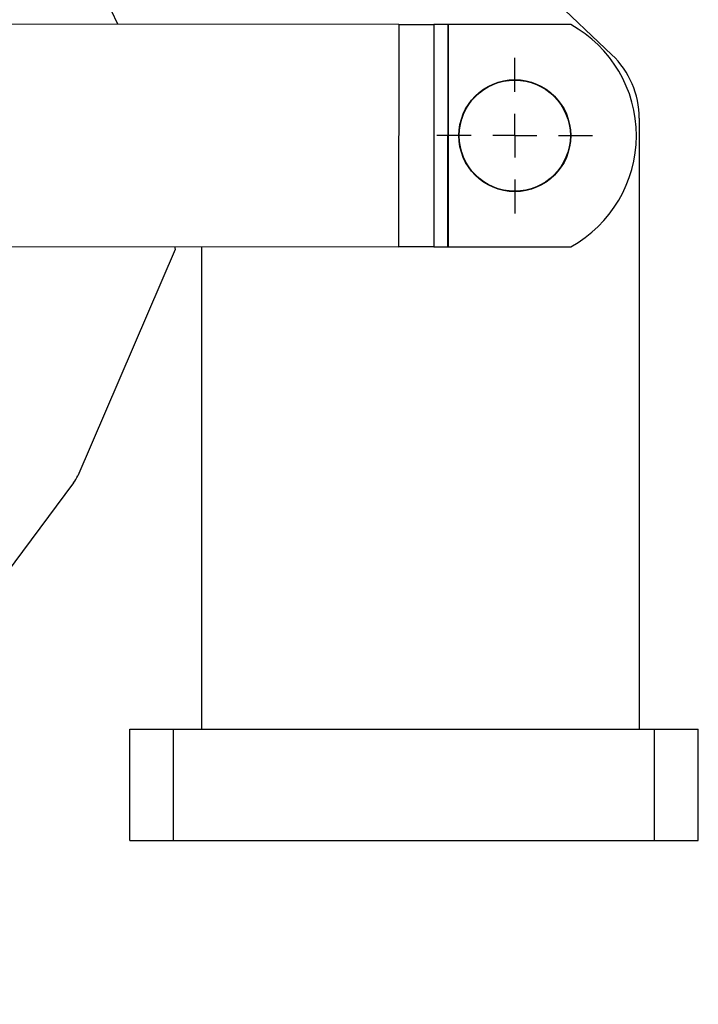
# Model space of a CAD drawing. Extents: x 144 to 818, y 5 to 576.
# Tile 32 of 49: x 637 to 689, y 56 to 131. Entities that reach past the tile are written whole.
import ezdxf

# ---------------------------------------------------------------- set-up
doc = ezdxf.new("R2010")
doc.units = 0
doc.header["$LTSCALE"] = 2
doc.layers.get('0').update_dxf_attribs({"linetype": 'CONTINUOUS'})

# ---------------------------------------------------------------- blocks, each defined once
blk = doc.blocks.new('SW_CENTERMARKSYMBOL_3')
at = {"color": 0, "linetype": 'CONTINUOUS'}
for p, q in [((0, 3.333), (0, 5.933)), ((0, 0), (0, 1.667)), ((-3.333, 0), (-5.933, 0)), ((0, 0), (-1.667, 0)), ((0, 0), (0, -1.667)), ((0, 0), (1.667, 0)), ((3.333, 0), (5.933, 0)), ((0, -3.333), (0, -5.933))]:
    blk.add_line(p, q, dxfattribs=at)

msp = doc.modelspace()

# ---------------------------------------------------------------- linework, layer by layer
at = {"color": 7, "linetype": 'CONTINUOUS'}
for p, q in [((654.6814, 153.8603), (682.1219, 127.8554)), ((644.449, 130.1815), (640.0796, 139.5139)), ((665.8741, 130.1672), (617.2321, 130.1996)), ((665.8741, 130.1672), (665.8629, 113.2339)), ((668.5533, 130.1655), (668.542, 113.2321)), ((669.6038, 130.1648), (668.5533, 130.1655)), ((669.6038, 130.1648), (669.5926, 113.2314)), ((669.6372, 130.1647), (669.6259, 113.2314)), ((678.9872, 130.1585), (669.6372, 130.1647)), ((684.2028, 123.0165), (684.2028, 76.4685)), ((617.2208, 113.2662), (665.8629, 113.2339)), ((648.8276, 113.0196), (641.403, 95.7788)), ((648.7687, 113.2453), (648.8276, 113.0196)), ((650.8694, 76.4685), (650.8694, 113.2439)), ((668.542, 113.2321), (669.5926, 113.2314)), ((669.5926, 113.2314), (669.6259, 113.2314)), ((669.6259, 113.2314), (678.976, 113.2252)), ((641.0899, 95.2373), (611.4013, 55.5081)), ((645.3694, 68.0019), (645.3694, 76.4685)), ((645.3694, 76.4685), (648.7028, 76.4685)), ((648.7028, 68.0019), (648.7028, 76.4685)), ((648.7028, 76.4685), (685.3694, 76.4685)), ((685.3694, 68.0019), (685.3694, 76.4685)), ((685.3694, 76.4685), (688.7028, 76.4685)), ((688.7028, 68.0019), (688.7028, 76.4685)), ((645.3694, 68.0019), (648.7028, 68.0019)), ((648.7028, 68.0019), (685.3694, 68.0019)), ((685.3694, 68.0019), (688.7028, 68.0019))]:
    msp.add_line(p, q, dxfattribs=at)
at = {"color": 7, "linetype": 'CONTINUOUS', "flags": 128}
for points in [[(665.8741, 130.1672), (666.2246, 130.167), (666.5735, 130.1668), (666.9195, 130.1666), (667.261, 130.1663), (667.5965, 130.1661), (667.9247, 130.1659), (668.2441, 130.1657), (668.5533, 130.1655)], [(669.6038, 130.1648), (669.6077, 130.1648), (669.6116, 130.1648), (669.6157, 130.1648), (669.6199, 130.1648), (669.6241, 130.1648), (669.6285, 130.1648), (669.6328, 130.1647), (669.6372, 130.1647)], [(668.542, 113.2321), (668.2328, 113.2323), (667.9134, 113.2326), (667.5853, 113.2328), (667.2497, 113.233), (666.9082, 113.2332), (666.5623, 113.2335), (666.2133, 113.2337), (665.8629, 113.2339)]]:
    msp.add_lwpolyline(points, dxfattribs=at)
at = {"color": 7, "linetype": 'CONTINUOUS'}
for radius in [4.2667, 4.2333]:
    msp.add_circle((674.7149, 121.6947), radius, dxfattribs=at)
for centre, radius, start, end in [((674.3132, 121.695), 9.6684, 298.833896, 61.089991), ((677.5361, 123.0165), 6.6667, 0, 46.538678), ((638.9538, 96.8336), 2.6667, 323.230226, 336.701057)]:
    msp.add_arc(centre, radius, start, end, dxfattribs=at)

# ---------------------------------------------------------------- block references
at = {"color": 179, "linetype": 'CONTINUOUS'}
msp.add_blockref('SW_CENTERMARKSYMBOL_3', (674.7149, 121.6947), dxfattribs=at)

doc.saveas('drawing.dxf')
